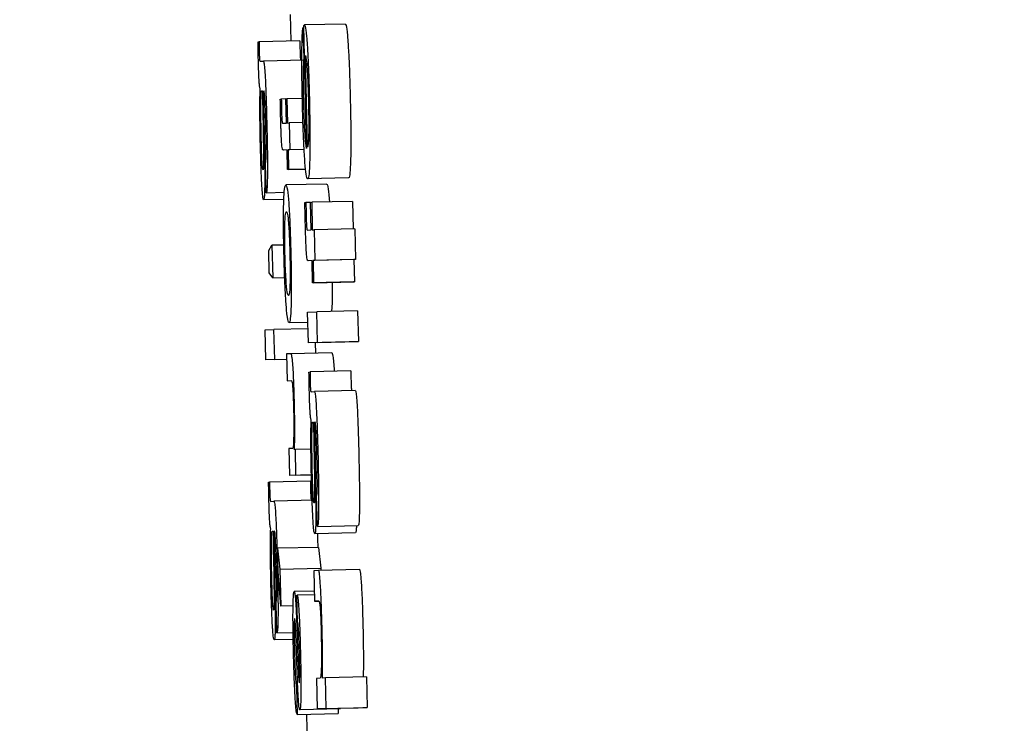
# Model space of a CAD drawing. Header units: inches. Extents: x 170 to 312, y 215 to 248.
# Tile 223 of 256: x 210.1557 to 210.1794, y 223.8373 to 223.8542. Entities that reach past the tile are written whole.
import ezdxf

# ---------------------------------------------------------------- set-up
doc = ezdxf.new("R2010")
doc.units = ezdxf.units.IN
doc.header["$LTSCALE"] = 0.25
doc.header["$MEASUREMENT"] = 0
doc.layers.add('ANNOTATIONS', color=1, linetype='Continuous')
doc.layers.add('MOTOR LH', color=7, linetype='Continuous')
doc.styles.add('ARIAL', font='arial.ttf', dxfattribs={"height": 0.09375})
doc.dimstyles.new('STANDARD$0', dxfattribs={"dimtxt": 0.09375, "dimasz": 0.09375, "dimexe": 0.03125, "dimexo": 0.046875, "dimgap": 0.09, "dimtad": 0, "dimtih": 1, "dimtoh": 1, "dimdec": 4, "dimzin": 0, "dimdsep": 46, "dimtxsty": 'ARIAL', "dimcen": 0.09, "dimadec": 0, "dimazin": 0, "dimtfac": 1, "dimtdec": 4, "dimtofl": 0, "dimtmove": 0, "dimatfit": 1, "dimfxl": 1, "dimtolj": 1, "dimtzin": 0, "dimarcsym": 0})

# ---------------------------------------------------------------- blocks, each defined once
blk = doc.blocks.new('*D154')
at = {"layer": 'ANNOTATIONS', "color": 0, "lineweight": -2, "transparency": 16777216}
for p, q in [((209.952995, 224.436735), (211.798957, 224.436735)), ((211.767707, 224.342985), (211.767707, 222.643354)), ((211.767707, 220.508863), (211.767707, 222.208494)), ((211.037182, 220.415113), (211.798957, 220.415113))]:
    blk.add_line(p, q, dxfattribs=at)
at = {"layer": 'ANNOTATIONS', "color": 0, "transparency": 16777216}
for points in [[(211.752082, 224.342985), (211.783332, 224.342985), (211.767707, 224.436735)], [(211.752082, 220.508863), (211.783332, 220.508863), (211.767707, 220.415113)]]:
    blk.add_solid(points, dxfattribs=at)
at = {"layer": 'defpoints', "color": 0, "transparency": 16777216}
for p in [(209.90612, 224.436735), (210.990307, 220.415113), (211.767707, 220.415113)]:
    blk.add_point(p, dxfattribs=at)
at = {"layer": 'ANNOTATIONS', "color": 0, "transparency": 16777216, "insert": (211.767707, 222.425924), "char_height": 0.09375, "attachment_point": 5, "style": 'ARIAL'}
blk.add_mtext('\\A1;OPENING\\PHEIGHT', dxfattribs=at)
blk = doc.blocks.new('*D155')
at = {"layer": 'ANNOTATIONS', "color": 0, "lineweight": -2, "transparency": 16777216}
for p, q in [((209.952995, 225.272719), (212.453946, 225.272719)), ((212.422696, 225.178969), (212.422696, 223.061346)), ((212.422696, 220.508863), (212.422696, 222.626486)), ((211.957527, 220.415113), (212.453946, 220.415113))]:
    blk.add_line(p, q, dxfattribs=at)
at = {"layer": 'ANNOTATIONS', "color": 0, "transparency": 16777216}
for points in [[(212.407071, 225.178969), (212.438321, 225.178969), (212.422696, 225.272719)], [(212.407071, 220.508863), (212.438321, 220.508863), (212.422696, 220.415113)]]:
    blk.add_solid(points, dxfattribs=at)
at = {"layer": 'defpoints', "color": 0, "transparency": 16777216}
for p in [(209.90612, 225.272719), (211.910652, 220.415113), (212.422696, 220.415113)]:
    blk.add_point(p, dxfattribs=at)
at = {"layer": 'ANNOTATIONS', "color": 0, "transparency": 16777216, "insert": (212.422696, 222.843916), "char_height": 0.09375, "attachment_point": 5, "style": 'ARIAL'}
blk.add_mtext('\\A1;TOTAL\\PHEIGHT', dxfattribs=at)

msp = doc.modelspace()

# ---------------------------------------------------------------- linework, layer by layer
at = {"layer": 'MOTOR LH'}
for p, q in [((210.162242, 223.854357), (210.162257, 223.853718)), ((210.162566, 223.854037), (210.162548, 223.854036)), ((210.162548, 223.854036), (210.162565, 223.8533)), ((210.162636, 223.851138), (210.162565, 223.854091)), ((210.163565, 223.85413), (210.162582, 223.854107)), ((210.161467, 223.853698), (210.161491, 223.8537)), ((210.162474, 223.853723), (210.161491, 223.8537)), ((210.161515, 223.853236), (210.161595, 223.85324)), ((210.162578, 223.853264), (210.161595, 223.85324)), ((210.162584, 223.8533), (210.162565, 223.8533)), ((210.16266, 223.85117), (210.162607, 223.853371)), ((210.161553, 223.852519), (210.161574, 223.85252)), ((210.162002, 223.852323), (210.162027, 223.852325)), ((210.162138, 223.852327), (210.162027, 223.852325)), ((210.162138, 223.85233), (210.162162, 223.852331)), ((210.162152, 223.851747), (210.162138, 223.85233)), ((210.162533, 223.85234), (210.162162, 223.852331)), ((210.162162, 223.852331), (210.162176, 223.851748)), ((210.16158, 223.852089), (210.16159, 223.851524)), ((210.161601, 223.852132), (210.161613, 223.851541)), ((210.162056, 223.851743), (210.162152, 223.851747)), ((210.162176, 223.851748), (210.162216, 223.85175)), ((210.162549, 223.851758), (210.162216, 223.85175)), ((210.162216, 223.85175), (210.162231, 223.851104)), ((210.162167, 223.851101), (210.162076, 223.851096)), ((210.162168, 223.851099), (210.162076, 223.851096)), ((210.162179, 223.850629), (210.162167, 223.851101)), ((210.162577, 223.851111), (210.162192, 223.851102)), ((210.162231, 223.851104), (210.162192, 223.851102)), ((210.162192, 223.851102), (210.162203, 223.850631)), ((210.162577, 223.851112), (210.162231, 223.851104)), ((210.161664, 223.850071), (210.161646, 223.850789)), ((210.162613, 223.85064), (210.162179, 223.850629)), ((210.162203, 223.850631), (210.162179, 223.850629)), ((210.162203, 223.850631), (210.162613, 223.85064)), ((210.163647, 223.850426), (210.162663, 223.850402)), ((210.163118, 223.85028), (210.162135, 223.850257)), ((210.162089, 223.849911), (210.161601, 223.8499)), ((210.161664, 223.850071), (210.1621, 223.850082)), ((210.162594, 223.849831), (210.162619, 223.849832)), ((210.162733, 223.849835), (210.162619, 223.849832)), ((210.162733, 223.849838), (210.162758, 223.849839)), ((210.162749, 223.849174), (210.162733, 223.849838)), ((210.163741, 223.849862), (210.162758, 223.849839)), ((210.162758, 223.849839), (210.162773, 223.849175)), ((210.163741, 223.849862), (210.163757, 223.8492)), ((210.163797, 223.849201), (210.162814, 223.849177)), ((210.163797, 223.849201), (210.163815, 223.848464)), ((210.162651, 223.84917), (210.162749, 223.849174)), ((210.162773, 223.849175), (210.162814, 223.849177)), ((210.162814, 223.849177), (210.162832, 223.848441)), ((210.161725, 223.848681), (210.161801, 223.848804)), ((210.162087, 223.848811), (210.161801, 223.848804)), ((210.161801, 223.848804), (210.161819, 223.848022)), ((210.161738, 223.848139), (210.161725, 223.848681)), ((210.162766, 223.848438), (210.162672, 223.848434)), ((210.162766, 223.848436), (210.162672, 223.848434)), ((210.162779, 223.847901), (210.162766, 223.848438)), ((210.163774, 223.848462), (210.162791, 223.848439)), ((210.162832, 223.848441), (210.162791, 223.848439)), ((210.162791, 223.848439), (210.162804, 223.847902)), ((210.163815, 223.848464), (210.162832, 223.848441)), ((210.163815, 223.848464), (210.163774, 223.848462)), ((210.163774, 223.848462), (210.163787, 223.847926)), ((210.161819, 223.848022), (210.161738, 223.848139)), ((210.161819, 223.848022), (210.162109, 223.848029)), ((210.163762, 223.847925), (210.162779, 223.847901)), ((210.162804, 223.847902), (210.162779, 223.847901)), ((210.162804, 223.847902), (210.163787, 223.847926)), ((210.163787, 223.847926), (210.163762, 223.847925)), ((210.163247, 223.84742), (210.163238, 223.847212)), ((210.16266, 223.847193), (210.16288, 223.847203)), ((210.162678, 223.846457), (210.16266, 223.847193)), ((210.163863, 223.847227), (210.16288, 223.847203)), ((210.162898, 223.846467), (210.16288, 223.847203)), ((210.163863, 223.847227), (210.163881, 223.846491)), ((210.162215, 223.846947), (210.162666, 223.846958)), ((210.161635, 223.846767), (210.161849, 223.846777)), ((210.161652, 223.846049), (210.161635, 223.846767)), ((210.16267, 223.846796), (210.161849, 223.846777)), ((210.161867, 223.846059), (210.161849, 223.846777)), ((210.163661, 223.846481), (210.162678, 223.846457)), ((210.162898, 223.846467), (210.162678, 223.846457)), ((210.162841, 223.846461), (210.162847, 223.846208)), ((210.162898, 223.846467), (210.163881, 223.846491)), ((210.163881, 223.846491), (210.163661, 223.846481)), ((210.162257, 223.846194), (210.162153, 223.84619)), ((210.162153, 223.84619), (210.162168, 223.845543)), ((210.163241, 223.846218), (210.162257, 223.846194)), ((210.162156, 223.84606), (210.161652, 223.846049)), ((210.161867, 223.846059), (210.161652, 223.846049)), ((210.161867, 223.846059), (210.162156, 223.846066)), ((210.162693, 223.845755), (210.162718, 223.845756)), ((210.163701, 223.84578), (210.162718, 223.845756)), ((210.162168, 223.845543), (210.162269, 223.845547)), ((210.162743, 223.845281), (210.162824, 223.845285)), ((210.163807, 223.845309), (210.162824, 223.845285)), ((210.162782, 223.844546), (210.162804, 223.844547)), ((210.162809, 223.844106), (210.162819, 223.843527)), ((210.162831, 223.844149), (210.162843, 223.843543)), ((210.162306, 223.843918), (210.162207, 223.843913)), ((210.162207, 223.843913), (210.162223, 223.843267)), ((210.162365, 223.843887), (210.162345, 223.843886)), ((210.162741, 223.843896), (210.162365, 223.843887)), ((210.162379, 223.843274), (210.162365, 223.843887)), ((210.16275, 223.84328), (210.162223, 223.843267)), ((210.162379, 223.843274), (210.162223, 223.843267)), ((210.162379, 223.843274), (210.16275, 223.843283)), ((210.161721, 223.843105), (210.161745, 223.843106)), ((210.162728, 223.843129), (210.161745, 223.843106)), ((210.161769, 223.842642), (210.161849, 223.842646)), ((210.162832, 223.84267), (210.161849, 223.842646)), ((210.162895, 223.842037), (210.162877, 223.842773)), ((210.161807, 223.841925), (210.161829, 223.841926)), ((210.163814, 223.841885), (210.162831, 223.841862)), ((210.162895, 223.842037), (210.163878, 223.842061)), ((210.161834, 223.841496), (210.161844, 223.840931)), ((210.161856, 223.841538), (210.161867, 223.840947)), ((210.16292, 223.841535), (210.161936, 223.841512)), ((210.161936, 223.841512), (210.161991, 223.841009)), ((210.16195, 223.840954), (210.161936, 223.841512)), ((210.16292, 223.841535), (210.162974, 223.841032)), ((210.162012, 223.840122), (210.16195, 223.840954)), ((210.161991, 223.841009), (210.162974, 223.841032)), ((210.161991, 223.841009), (210.162012, 223.840122)), ((210.162924, 223.840979), (210.16281, 223.840974)), ((210.16281, 223.840974), (210.162827, 223.840238)), ((210.163907, 223.841003), (210.162924, 223.840979)), ((210.162974, 223.841032), (210.162976, 223.84098)), ((210.162821, 223.840483), (210.162337, 223.840471)), ((210.161918, 223.839477), (210.161901, 223.840195)), ((210.162403, 223.840383), (210.162409, 223.840384)), ((210.162419, 223.839737), (210.162403, 223.840383)), ((210.162823, 223.840394), (210.162409, 223.840384)), ((210.162827, 223.840238), (210.162928, 223.840242)), ((210.162929, 223.84024), (210.162827, 223.840238)), ((210.162311, 223.840129), (210.162012, 223.840122)), ((210.161918, 223.839477), (210.162312, 223.839487)), ((210.162315, 223.839317), (210.161856, 223.839306)), ((210.162407, 223.83857), (210.162383, 223.839274)), ((210.162409, 223.839343), (210.162426, 223.838864)), ((210.162455, 223.838286), (210.162459, 223.838273)), ((210.162962, 223.838386), (210.162872, 223.838382)), ((210.162872, 223.838382), (210.162889, 223.837646)), ((210.163092, 223.838392), (210.163016, 223.838388)), ((210.164075, 223.838416), (210.163092, 223.838392)), ((210.163109, 223.837656), (210.163092, 223.838392)), ((210.164075, 223.838416), (210.164093, 223.83768)), ((210.162396, 223.838159), (210.162412, 223.837512)), ((210.163455, 223.83765), (210.162472, 223.837626)), ((210.163873, 223.837669), (210.162889, 223.837646)), ((210.163109, 223.837656), (210.162889, 223.837646)), ((210.163109, 223.837656), (210.164093, 223.83768)), ((210.163392, 223.837648), (210.163395, 223.837536)), ((210.164093, 223.83768), (210.163873, 223.837669)), ((210.162412, 223.837512), (210.163395, 223.837536)), ((210.162629, 223.837517), (210.162646, 223.836786))]:
    msp.add_line(p, q, dxfattribs=at)
for points, knots in [([(210.162522, 223.853414), (210.162523, 223.853512), (210.162526, 223.85375), (210.162536, 223.85395), (210.162545, 223.854015), (210.162548, 223.854036)], [0, 0, 0, 0, 0.323507, 0.778735, 1, 1, 1, 1]), ([(210.162565, 223.854091), (210.162568, 223.854094), (210.162573, 223.854101), (210.162579, 223.854105), (210.162582, 223.854107)], [0, 0, 0, 0, 0.4999805, 1, 1, 1, 1]), ([(210.162582, 223.854107), (210.162588, 223.8541), (210.162604, 223.854083), (210.162628, 223.853915), (210.162644, 223.853695), (210.16265, 223.853621)], [0, 0, 0, 0, 0.30145, 0.767574, 1, 1, 1, 1]), ([(210.163565, 223.85413), (210.163571, 223.854123), (210.163587, 223.854107), (210.163611, 223.853939), (210.163627, 223.853718), (210.163633, 223.853645)], [0, 0, 0, 0, 0.301428, 0.767432, 1, 1, 1, 1]), ([(210.161475, 223.853223), (210.161474, 223.853284), (210.161471, 223.853444), (210.161468, 223.853601), (210.161467, 223.853698)], [0, 0, 0, 0, 0.38157, 1, 1, 1, 1]), ([(210.161491, 223.8537), (210.161491, 223.853665), (210.161491, 223.853613), (210.161492, 223.853536), (210.161493, 223.853496), (210.161493, 223.853475)], [0, 0, 0, 0, 0.487406, 0.739796, 1, 1, 1, 1]), ([(210.162474, 223.853723), (210.162474, 223.853689), (210.162475, 223.853636), (210.162475, 223.85356), (210.162476, 223.853519), (210.162477, 223.853498)], [0, 0, 0, 0, 0.48738, 0.739783, 1, 1, 1, 1]), ([(210.161493, 223.853475), (210.161494, 223.85345), (210.161495, 223.853404), (210.161498, 223.853345), (210.161501, 223.853295), (210.161508, 223.853242), (210.161512, 223.853239), (210.161515, 223.853236)], [0, 0, 0, 0, 0.139582, 0.255975, 0.3717, 0.556552, 1, 1, 1, 1]), ([(210.162477, 223.853498), (210.162477, 223.853473), (210.162479, 223.853428), (210.162481, 223.853369), (210.162485, 223.853318), (210.162491, 223.853266), (210.162495, 223.853262), (210.162498, 223.85326)], [0, 0, 0, 0, 0.139608, 0.255227, 0.37162, 0.556511, 1, 1, 1, 1]), ([(210.16265, 223.853621), (210.162658, 223.853491), (210.162674, 223.853232), (210.162691, 223.852756), (210.162699, 223.852447), (210.162703, 223.852316)], [0, 0, 0, 0, 0.36552, 0.731417, 1, 1, 1, 1]), ([(210.163633, 223.853645), (210.163641, 223.853515), (210.163657, 223.853255), (210.163675, 223.852779), (210.163683, 223.85247), (210.163686, 223.85234)], [0, 0, 0, 0, 0.365645, 0.731654, 1, 1, 1, 1]), ([(210.161516, 223.852577), (210.161512, 223.852596), (210.161504, 223.852626), (210.161493, 223.852753), (210.161485, 223.852903), (210.161479, 223.853068), (210.161477, 223.853174), (210.161475, 223.853223)], [0, 0, 0, 0, 0.319021, 0.503541, 0.689462, 0.856268, 1, 1, 1, 1]), ([(210.161595, 223.85324), (210.161601, 223.853229), (210.161612, 223.853211), (210.161629, 223.85303), (210.161645, 223.852754), (210.161663, 223.852298), (210.161672, 223.851924), (210.161678, 223.851697)], [0, 0, 0, 0, 0.208186, 0.351411, 0.494905, 0.694229, 1, 1, 1, 1]), ([(210.162535, 223.852239), (210.162532, 223.852376), (210.162524, 223.852711), (210.162521, 223.853117), (210.162522, 223.853345), (210.162522, 223.853414)], [0, 0, 0, 0, 0.3251795, 0.7973222, 1, 1, 1, 1]), ([(210.162565, 223.8533), (210.162563, 223.853254), (210.162557, 223.853162), (210.162554, 223.853027), (210.162552, 223.852959)], [0, 0, 0, 0, 0.495609, 1, 1, 1, 1]), ([(210.162607, 223.853371), (210.162616, 223.853336), (210.162629, 223.853282), (210.162649, 223.853062), (210.162663, 223.852803), (210.162673, 223.852531), (210.162677, 223.852365), (210.162679, 223.852295)], [0, 0, 0, 0, 0.336384, 0.5262, 0.717847, 0.882817, 1, 1, 1, 1]), ([(210.162552, 223.852959), (210.162552, 223.852918), (210.162551, 223.852821), (210.162552, 223.852706), (210.162552, 223.85264)], [0, 0, 0, 0, 0.420839, 1, 1, 1, 1]), ([(210.161524, 223.851196), (210.161521, 223.851336), (210.161514, 223.851666), (210.161511, 223.85216), (210.161514, 223.852437), (210.161516, 223.852577)], [0, 0, 0, 0, 0.267146, 0.629588, 1, 1, 1, 1]), ([(210.161539, 223.852388), (210.16154, 223.852417), (210.161543, 223.85249), (210.161549, 223.852517), (210.161553, 223.852519), (210.161553, 223.852519)], [0, 0, 0, 0, 0.368635, 0.910403, 1, 1, 1, 1]), ([(210.161574, 223.85252), (210.161575, 223.852451), (210.161576, 223.852313), (210.161578, 223.852164), (210.16158, 223.852089)], [0, 0, 0, 0, 0.4954173, 1, 1, 1, 1]), ([(210.161608, 223.852525), (210.161606, 223.85252), (210.161602, 223.852513), (210.161599, 223.852453), (210.161599, 223.852413), (210.161599, 223.852398)], [0, 0, 0, 0, 0.560625, 0.835669, 1, 1, 1, 1]), ([(210.161654, 223.851674), (210.161651, 223.851815), (210.161645, 223.852025), (210.161635, 223.852283), (210.161626, 223.852429), (210.161616, 223.852514), (210.161611, 223.852521), (210.161608, 223.852525)], [0, 0, 0, 0, 0.342639, 0.509569, 0.678226, 0.824016, 1, 1, 1, 1]), ([(210.162552, 223.85264), (210.162553, 223.852605), (210.162553, 223.852537), (210.162556, 223.852407), (210.162558, 223.852311), (210.162559, 223.852252)], [0, 0, 0, 0, 0.273516, 0.547067, 1, 1, 1, 1]), ([(210.161536, 223.851968), (210.161536, 223.852046), (210.161535, 223.852205), (210.161538, 223.852326), (210.161539, 223.852388)], [0, 0, 0, 0, 0.489641, 1, 1, 1, 1]), ([(210.161599, 223.852398), (210.161599, 223.852374), (210.161599, 223.852326), (210.1616, 223.852235), (210.161601, 223.852169), (210.161601, 223.852132)], [0, 0, 0, 0, 0.301359, 0.603394, 1, 1, 1, 1]), ([(210.162012, 223.851855), (210.16201, 223.851933), (210.162007, 223.85209), (210.162004, 223.852245), (210.162002, 223.852323)], [0, 0, 0, 0, 0.499582, 1, 1, 1, 1]), ([(210.162027, 223.852325), (210.162027, 223.852298), (210.162028, 223.852245), (210.162029, 223.852166), (210.16203, 223.852112), (210.162031, 223.852085)], [0, 0, 0, 0, 0.336257, 0.667674, 1, 1, 1, 1]), ([(210.162679, 223.852295), (210.162681, 223.852161), (210.162687, 223.851894), (210.162687, 223.851675), (210.162686, 223.851567)], [0, 0, 0, 0, 0.505048, 1, 1, 1, 1]), ([(210.162703, 223.852316), (210.162707, 223.8521), (210.162716, 223.851668), (210.162717, 223.851205), (210.162714, 223.850995), (210.162713, 223.850937)], [0, 0, 0, 0, 0.417785, 0.838454, 1, 1, 1, 1]), ([(210.163686, 223.85234), (210.163691, 223.852124), (210.1637, 223.851691), (210.1637, 223.851228), (210.163697, 223.851019), (210.163696, 223.850961)], [0, 0, 0, 0, 0.417956, 0.838505, 1, 1, 1, 1]), ([(210.162031, 223.852085), (210.162032, 223.852056), (210.162033, 223.851986), (210.162037, 223.851894), (210.162039, 223.851845), (210.16204, 223.851828)], [0, 0, 0, 0, 0.314307, 0.76207, 1, 1, 1, 1]), ([(210.162589, 223.850897), (210.162581, 223.851027), (210.162565, 223.851287), (210.162547, 223.851775), (210.162538, 223.852097), (210.162535, 223.852239)], [0, 0, 0, 0, 0.358408, 0.717042, 1, 1, 1, 1]), ([(210.162559, 223.852252), (210.162561, 223.852178), (210.162566, 223.851996), (210.162572, 223.851826), (210.162576, 223.851725)], [0, 0, 0, 0, 0.402365, 1, 1, 1, 1]), ([(210.161545, 223.851347), (210.161543, 223.851425), (210.161538, 223.851642), (210.161537, 223.851841), (210.161536, 223.851968)], [0, 0, 0, 0, 0.3641032, 1, 1, 1, 1]), ([(210.162025, 223.851464), (210.162023, 223.8515), (210.16202, 223.85157), (210.162016, 223.851701), (210.162014, 223.851797), (210.162012, 223.851855)], [0, 0, 0, 0, 0.28384, 0.566891, 1, 1, 1, 1]), ([(210.16204, 223.851828), (210.162042, 223.851812), (210.162045, 223.851764), (210.162051, 223.851746), (210.162054, 223.851744), (210.162056, 223.851743)], [0, 0, 0, 0, 0.217145, 0.6494452, 1, 1, 1, 1]), ([(210.161646, 223.850789), (210.16165, 223.850799), (210.161656, 223.850815), (210.161662, 223.85093), (210.161664, 223.851103), (210.161661, 223.85136), (210.161657, 223.851561), (210.161654, 223.851674)], [0, 0, 0, 0, 0.2248947, 0.3836414, 0.5430018, 0.7419436, 1, 1, 1, 1]), ([(210.161678, 223.851697), (210.161681, 223.851562), (210.161689, 223.851217), (210.161694, 223.850794), (210.161693, 223.850562), (210.161693, 223.850499)], [0, 0, 0, 0, 0.319231, 0.817083, 1, 1, 1, 1]), ([(210.162576, 223.851725), (210.162579, 223.851665), (210.162587, 223.851512), (210.162595, 223.851405), (210.1626, 223.85134)], [0, 0, 0, 0, 0.392566, 1, 1, 1, 1]), ([(210.162686, 223.851567), (210.162685, 223.851499), (210.162681, 223.851319), (210.16267, 223.851224), (210.162662, 223.851182), (210.16266, 223.85117)], [0, 0, 0, 0, 0.298979, 0.803762, 1, 1, 1, 1]), ([(210.161563, 223.850819), (210.16156, 223.850889), (210.161552, 223.851049), (210.161547, 223.851239), (210.161545, 223.851347)], [0, 0, 0, 0, 0.437627, 1, 1, 1, 1]), ([(210.16159, 223.851524), (210.161592, 223.851398), (210.161596, 223.851186), (210.161599, 223.850929), (210.161598, 223.850821), (210.161598, 223.850782)], [0, 0, 0, 0, 0.486326, 0.816716, 1, 1, 1, 1]), ([(210.161613, 223.851541), (210.161616, 223.85136), (210.161623, 223.850994), (210.161626, 223.850648), (210.161628, 223.850474)], [0, 0, 0, 0, 0.495892, 1, 1, 1, 1]), ([(210.162042, 223.851192), (210.162039, 223.851228), (210.162032, 223.851295), (210.162027, 223.851411), (210.162025, 223.851464)], [0, 0, 0, 0, 0.5368635, 1, 1, 1, 1]), ([(210.1626, 223.85134), (210.162605, 223.851294), (210.162617, 223.85118), (210.162629, 223.851154), (210.162636, 223.851138)], [0, 0, 0, 0, 0.3972856, 1, 1, 1, 1]), ([(210.161559, 223.85025), (210.161555, 223.850327), (210.161545, 223.850517), (210.161533, 223.850853), (210.161527, 223.851096), (210.161524, 223.851196)], [0, 0, 0, 0, 0.285304, 0.706035, 1, 1, 1, 1]), ([(210.162076, 223.851096), (210.162071, 223.851098), (210.162064, 223.851101), (210.162053, 223.851117), (210.162046, 223.851167), (210.162042, 223.851192)], [0, 0, 0, 0, 0.392094, 0.692819, 1, 1, 1, 1]), ([(210.162663, 223.850402), (210.162651, 223.85042), (210.16263, 223.85045), (210.162604, 223.850695), (210.162592, 223.850865), (210.162589, 223.850897)], [0, 0, 0, 0, 0.524417, 0.909629, 1, 1, 1, 1]), ([(210.162713, 223.850937), (210.16271, 223.85084), (210.162704, 223.850595), (210.162686, 223.850428), (210.16267, 223.85041), (210.162663, 223.850402)], [0, 0, 0, 0, 0.2763212, 0.6919053, 1, 1, 1, 1]), ([(210.163696, 223.850961), (210.163694, 223.850863), (210.163687, 223.850619), (210.163669, 223.850451), (210.163653, 223.850434), (210.163647, 223.850426)], [0, 0, 0, 0, 0.276317, 0.691916, 1, 1, 1, 1]), ([(210.161586, 223.850618), (210.161582, 223.850625), (210.161577, 223.850637), (210.161569, 223.850731), (210.161565, 223.850796), (210.161563, 223.850819)], [0, 0, 0, 0, 0.491727, 0.824871, 1, 1, 1, 1]), ([(210.161598, 223.850782), (210.161597, 223.850742), (210.161595, 223.850661), (210.16159, 223.850622), (210.161587, 223.850619), (210.161586, 223.850618)], [0, 0, 0, 0, 0.412642, 0.826347, 1, 1, 1, 1]), ([(210.161628, 223.850474), (210.161628, 223.850411), (210.161628, 223.850242), (210.161624, 223.850124), (210.161622, 223.850051)], [0, 0, 0, 0, 0.371756, 1, 1, 1, 1]), ([(210.161693, 223.850499), (210.161691, 223.850408), (210.161688, 223.850224), (210.161677, 223.850091), (210.161668, 223.850078), (210.161664, 223.850071)], [0, 0, 0, 0, 0.34407, 0.688329, 1, 1, 1, 1]), ([(210.161601, 223.8499), (210.161596, 223.84991), (210.161585, 223.849929), (210.16157, 223.850084), (210.161562, 223.850208), (210.161559, 223.85025)], [0, 0, 0, 0, 0.445918, 0.812686, 1, 1, 1, 1]), ([(210.162084, 223.849797), (210.162087, 223.849879), (210.162095, 223.850105), (210.162113, 223.850237), (210.162129, 223.850251), (210.162135, 223.850257)], [0, 0, 0, 0, 0.264152, 0.726653, 1, 1, 1, 1]), ([(210.162135, 223.850257), (210.162147, 223.850243), (210.162169, 223.85022), (210.162194, 223.849942), (210.162205, 223.849822)], [0, 0, 0, 0, 0.564774, 1, 1, 1, 1]), ([(210.163118, 223.85028), (210.16313, 223.850267), (210.163152, 223.850243), (210.163177, 223.849966), (210.163188, 223.849845)], [0, 0, 0, 0, 0.564782, 1, 1, 1, 1]), ([(210.161622, 223.850051), (210.16162, 223.850014), (210.161615, 223.849918), (210.161607, 223.849907), (210.161601, 223.8499)], [0, 0, 0, 0, 0.377593, 1, 1, 1, 1]), ([(210.16209, 223.8486), (210.162087, 223.848772), (210.16208, 223.849117), (210.162079, 223.849532), (210.162083, 223.849721), (210.162084, 223.849797)], [0, 0, 0, 0, 0.374292, 0.7508664, 1, 1, 1, 1]), ([(210.162205, 223.849822), (210.162212, 223.849715), (210.162226, 223.8495), (210.162244, 223.849059), (210.162252, 223.848754), (210.162256, 223.848608)], [0, 0, 0, 0, 0.3414639, 0.6842022, 1, 1, 1, 1]), ([(210.162605, 223.849298), (210.162603, 223.849387), (210.162599, 223.849565), (210.162596, 223.849742), (210.162594, 223.849831)], [0, 0, 0, 0, 0.499257, 1, 1, 1, 1]), ([(210.162619, 223.849832), (210.162619, 223.849788), (210.162621, 223.849697), (210.162623, 223.849606), (210.162624, 223.84956)], [0, 0, 0, 0, 0.498466, 1, 1, 1, 1]), ([(210.162112, 223.849325), (210.162115, 223.849393), (210.162123, 223.849579), (210.162139, 223.849607), (210.16215, 223.84961), (210.162151, 223.84961)], [0, 0, 0, 0, 0.333379, 0.921909, 1, 1, 1, 1]), ([(210.162151, 223.84961), (210.162157, 223.849605), (210.162171, 223.849592), (210.162188, 223.849482), (210.162198, 223.849362), (210.162199, 223.849346)], [0, 0, 0, 0, 0.408998, 0.922367, 1, 1, 1, 1]), ([(210.162624, 223.84956), (210.162625, 223.849523), (210.162627, 223.849439), (210.16263, 223.849336), (210.162633, 223.849283), (210.162634, 223.849267)], [0, 0, 0, 0, 0.35522, 0.809122, 1, 1, 1, 1]), ([(210.162115, 223.848601), (210.162113, 223.848699), (210.162108, 223.848896), (210.162108, 223.84915), (210.162111, 223.84927), (210.162112, 223.849325)], [0, 0, 0, 0, 0.347819, 0.697469, 1, 1, 1, 1]), ([(210.162199, 223.849346), (210.162204, 223.849284), (210.162213, 223.849158), (210.162224, 223.848888), (210.16223, 223.848696), (210.162232, 223.848603)], [0, 0, 0, 0, 0.339221, 0.680241, 1, 1, 1, 1]), ([(210.162619, 223.848853), (210.162616, 223.848924), (210.162611, 223.849068), (210.162607, 223.84922), (210.162605, 223.849298)], [0, 0, 0, 0, 0.49062, 1, 1, 1, 1]), ([(210.162634, 223.849267), (210.162635, 223.849251), (210.162638, 223.849209), (210.162644, 223.849175), (210.162648, 223.849172), (210.162651, 223.84917)], [0, 0, 0, 0, 0.191883, 0.491074, 1, 1, 1, 1]), ([(210.162637, 223.848543), (210.162634, 223.848583), (210.162627, 223.848662), (210.162622, 223.848791), (210.162619, 223.848853)], [0, 0, 0, 0, 0.514069, 1, 1, 1, 1]), ([(210.162142, 223.847401), (210.162134, 223.847517), (210.162119, 223.84775), (210.162101, 223.84819), (210.162094, 223.84848), (210.16209, 223.8486)], [0, 0, 0, 0, 0.3681578, 0.738046, 1, 1, 1, 1]), ([(210.162147, 223.847873), (210.162142, 223.847945), (210.162132, 223.848089), (210.162121, 223.84836), (210.162116, 223.848535), (210.162115, 223.848601)], [0, 0, 0, 0, 0.381739, 0.766674, 1, 1, 1, 1]), ([(210.162232, 223.848603), (210.162235, 223.84847), (210.162239, 223.848248), (210.162239, 223.84798), (210.162234, 223.847778), (210.162221, 223.847617), (210.162207, 223.847603), (210.162198, 223.847593)], [0, 0, 0, 0, 0.191723, 0.321493, 0.451219, 0.660084, 1, 1, 1, 1]), ([(210.162256, 223.848608), (210.16226, 223.848425), (210.162268, 223.848058), (210.162268, 223.847643), (210.162265, 223.847459), (210.162263, 223.847397)], [0, 0, 0, 0, 0.3958218, 0.7946589, 1, 1, 1, 1]), ([(210.162672, 223.848434), (210.162668, 223.848435), (210.16266, 223.848438), (210.162649, 223.848457), (210.162641, 223.848514), (210.162637, 223.848543)], [0, 0, 0, 0, 0.390928, 0.691457, 1, 1, 1, 1]), ([(210.162198, 223.847593), (210.162192, 223.847598), (210.162178, 223.847609), (210.16216, 223.847711), (210.162149, 223.847851), (210.162147, 223.847873)], [0, 0, 0, 0, 0.374964, 0.8971624, 1, 1, 1, 1]), ([(210.163249, 223.847912), (210.16325, 223.847808), (210.163251, 223.847617), (210.163248, 223.847481), (210.163247, 223.84742)], [0, 0, 0, 0, 0.547505, 1, 1, 1, 1]), ([(210.162215, 223.846947), (210.162207, 223.846953), (210.162188, 223.84697), (210.162163, 223.847132), (210.162146, 223.847351), (210.162142, 223.847401)], [0, 0, 0, 0, 0.3323176, 0.8446844, 1, 1, 1, 1]), ([(210.162263, 223.847397), (210.162261, 223.847314), (210.162253, 223.847094), (210.162235, 223.846966), (210.16222, 223.846952), (210.162215, 223.846947)], [0, 0, 0, 0, 0.271119, 0.727264, 1, 1, 1, 1]), ([(210.162342, 223.845022), (210.162338, 223.845174), (210.162331, 223.845433), (210.162317, 223.845762), (210.162301, 223.845998), (210.16228, 223.84617), (210.162266, 223.846185), (210.162257, 223.846194)], [0, 0, 0, 0, 0.212797, 0.361218, 0.509822, 0.70444, 1, 1, 1, 1]), ([(210.163241, 223.846218), (210.16325, 223.846209), (210.163264, 223.846195), (210.163284, 223.846009), (210.163295, 223.845867), (210.1633, 223.845773), (210.1633, 223.84577)], [0, 0, 0, 0, 0.492459, 0.762941, 0.993705, 1, 1, 1, 1]), ([(210.162702, 223.845268), (210.1627, 223.845335), (210.162697, 223.845499), (210.162695, 223.84566), (210.162693, 223.845755)], [0, 0, 0, 0, 0.406601, 1, 1, 1, 1]), ([(210.162718, 223.845756), (210.162718, 223.845721), (210.162718, 223.845667), (210.162719, 223.845589), (210.16272, 223.845547), (210.16272, 223.845526)], [0, 0, 0, 0, 0.488984, 0.741728, 1, 1, 1, 1]), ([(210.163701, 223.84578), (210.163701, 223.845744), (210.163701, 223.845691), (210.163702, 223.845612), (210.163703, 223.845571), (210.163704, 223.84555)], [0, 0, 0, 0, 0.487184, 0.741763, 1, 1, 1, 1]), ([(210.162269, 223.845547), (210.162277, 223.845539), (210.162287, 223.845526), (210.162302, 223.845371), (210.16231, 223.845218), (210.162317, 223.845037), (210.16232, 223.844918), (210.162322, 223.844859)], [0, 0, 0, 0, 0.413233, 0.568781, 0.725721, 0.86587, 1, 1, 1, 1]), ([(210.16272, 223.845526), (210.162721, 223.845501), (210.162722, 223.845454), (210.162725, 223.845393), (210.162729, 223.845341), (210.162735, 223.845288), (210.162739, 223.845284), (210.162743, 223.845281)], [0, 0, 0, 0, 0.139578, 0.255988, 0.372127, 0.556761, 1, 1, 1, 1]), ([(210.163704, 223.84555), (210.163704, 223.845524), (210.163706, 223.845478), (210.163708, 223.845417), (210.163712, 223.845365), (210.163718, 223.845311), (210.163723, 223.845308), (210.163726, 223.845305)], [0, 0, 0, 0, 0.139627, 0.256054, 0.371647, 0.556759, 1, 1, 1, 1]), ([(210.162744, 223.844606), (210.162739, 223.844625), (210.162732, 223.844656), (210.16272, 223.844786), (210.162712, 223.84494), (210.162706, 223.845109), (210.162703, 223.845218), (210.162702, 223.845268)], [0, 0, 0, 0, 0.319003, 0.503415, 0.689669, 0.856628, 1, 1, 1, 1]), ([(210.162824, 223.845285), (210.162831, 223.845274), (210.162842, 223.845256), (210.162859, 223.84507), (210.162875, 223.844787), (210.162894, 223.84432), (210.162904, 223.843936), (210.16291, 223.843704)], [0, 0, 0, 0, 0.208177, 0.35139, 0.49479, 0.694379, 1, 1, 1, 1]), ([(210.163807, 223.845309), (210.163814, 223.845298), (210.163825, 223.84528), (210.163842, 223.845093), (210.163859, 223.844811), (210.163877, 223.844344), (210.163887, 223.84396), (210.163893, 223.843727)], [0, 0, 0, 0, 0.208141, 0.351452, 0.494834, 0.694207, 1, 1, 1, 1]), ([(210.162351, 223.844457), (210.16235, 223.844532), (210.162349, 223.844712), (210.162345, 223.844907), (210.162342, 223.845022)], [0, 0, 0, 0, 0.41535, 1, 1, 1, 1]), ([(210.162322, 223.844859), (210.162324, 223.844772), (210.162327, 223.8446), (210.162327, 223.844363), (210.162325, 223.844239), (210.162324, 223.844175)], [0, 0, 0, 0, 0.324447, 0.647791, 1, 1, 1, 1]), ([(210.162345, 223.843886), (210.162347, 223.843969), (210.16235, 223.844138), (210.162351, 223.844349), (210.162351, 223.844457)], [0, 0, 0, 0, 0.4937298, 1, 1, 1, 1]), ([(210.162752, 223.84319), (210.162749, 223.843334), (210.162741, 223.843672), (210.162738, 223.844179), (210.162742, 223.844462), (210.162744, 223.844606)], [0, 0, 0, 0, 0.267349, 0.629523, 1, 1, 1, 1]), ([(210.162767, 223.844412), (210.162769, 223.844442), (210.162772, 223.844516), (210.162777, 223.844545), (210.162781, 223.844546), (210.162782, 223.844546)], [0, 0, 0, 0, 0.368738, 0.91033, 1, 1, 1, 1]), ([(210.162804, 223.844547), (210.162804, 223.844477), (210.162805, 223.844335), (210.162807, 223.844183), (210.162809, 223.844106)], [0, 0, 0, 0, 0.495289, 1, 1, 1, 1]), ([(210.162838, 223.844553), (210.162835, 223.844548), (210.162832, 223.84454), (210.162829, 223.844478), (210.162829, 223.844438), (210.162828, 223.844423)], [0, 0, 0, 0, 0.561278, 0.836708, 1, 1, 1, 1]), ([(210.162885, 223.84368), (210.162882, 223.843824), (210.162876, 223.84404), (210.162865, 223.844304), (210.162856, 223.844454), (210.162847, 223.844541), (210.162841, 223.844549), (210.162838, 223.844553)], [0, 0, 0, 0, 0.342898, 0.509844, 0.678247, 0.824017, 1, 1, 1, 1]), ([(210.162764, 223.843981), (210.162764, 223.844061), (210.162764, 223.844225), (210.162766, 223.844348), (210.162767, 223.844412)], [0, 0, 0, 0, 0.489759, 1, 1, 1, 1]), ([(210.162828, 223.844423), (210.162828, 223.844398), (210.162828, 223.844348), (210.162829, 223.844255), (210.16283, 223.844188), (210.162831, 223.844149)], [0, 0, 0, 0, 0.30246, 0.603678, 1, 1, 1, 1]), ([(210.162324, 223.844175), (210.162322, 223.844089), (210.162318, 223.843949), (210.162309, 223.843927), (210.162306, 223.843918)], [0, 0, 0, 0, 0.611061, 1, 1, 1, 1]), ([(210.162773, 223.843344), (210.162771, 223.843425), (210.162766, 223.843647), (210.162765, 223.843851), (210.162764, 223.843981)], [0, 0, 0, 0, 0.361642, 1, 1, 1, 1]), ([(210.162819, 223.843527), (210.162822, 223.843398), (210.162825, 223.84318), (210.162829, 223.842916), (210.162828, 223.842806), (210.162828, 223.842766)], [0, 0, 0, 0, 0.486666, 0.816909, 1, 1, 1, 1]), ([(210.162843, 223.843543), (210.162846, 223.843358), (210.162853, 223.842983), (210.162857, 223.842629), (210.162858, 223.84245)], [0, 0, 0, 0, 0.496177, 1, 1, 1, 1]), ([(210.162877, 223.842773), (210.162881, 223.842783), (210.162887, 223.8428), (210.162893, 223.842917), (210.162895, 223.843095), (210.162892, 223.843358), (210.162888, 223.843564), (210.162885, 223.84368)], [0, 0, 0, 0, 0.224921, 0.383616, 0.542902, 0.741896, 1, 1, 1, 1]), ([(210.16291, 223.843704), (210.162913, 223.843566), (210.162921, 223.843211), (210.162926, 223.842778), (210.162925, 223.84254), (210.162925, 223.842476)], [0, 0, 0, 0, 0.319009, 0.817148, 1, 1, 1, 1]), ([(210.163893, 223.843727), (210.163896, 223.843589), (210.163904, 223.843235), (210.163909, 223.842801), (210.163908, 223.842564), (210.163908, 223.8425)], [0, 0, 0, 0, 0.319004, 0.817137, 1, 1, 1, 1]), ([(210.162792, 223.842803), (210.162789, 223.842875), (210.162781, 223.84304), (210.162776, 223.843235), (210.162773, 223.843344)], [0, 0, 0, 0, 0.437279, 1, 1, 1, 1]), ([(210.16173, 223.842629), (210.161728, 223.84269), (210.161725, 223.84285), (210.161722, 223.843007), (210.161721, 223.843105)], [0, 0, 0, 0, 0.381204, 1, 1, 1, 1]), ([(210.161745, 223.843106), (210.161745, 223.843071), (210.161745, 223.843018), (210.161746, 223.842942), (210.161747, 223.842902), (210.161748, 223.842881)], [0, 0, 0, 0, 0.488361, 0.741247, 1, 1, 1, 1]), ([(210.162728, 223.843129), (210.162728, 223.843094), (210.162729, 223.843042), (210.16273, 223.842966), (210.162731, 223.842925), (210.162731, 223.842905)], [0, 0, 0, 0, 0.488338, 0.741237, 1, 1, 1, 1]), ([(210.162788, 223.84222), (210.162784, 223.842299), (210.162773, 223.842494), (210.162761, 223.842838), (210.162754, 223.843087), (210.162752, 223.84319)], [0, 0, 0, 0, 0.285275, 0.70562, 1, 1, 1, 1]), ([(210.161748, 223.842881), (210.161748, 223.842856), (210.16175, 223.84281), (210.161752, 223.842751), (210.161756, 223.842701), (210.161762, 223.842648), (210.161766, 223.842645), (210.161769, 223.842642)], [0, 0, 0, 0, 0.14036, 0.255874, 0.372166, 0.556897, 1, 1, 1, 1]), ([(210.162731, 223.842905), (210.162732, 223.84288), (210.162733, 223.842834), (210.162735, 223.842775), (210.162739, 223.842725), (210.162745, 223.842672), (210.162749, 223.842668), (210.162753, 223.842666)], [0, 0, 0, 0, 0.139573, 0.255933, 0.371691, 0.55653, 1, 1, 1, 1]), ([(210.162815, 223.842598), (210.162812, 223.842605), (210.162806, 223.842618), (210.162797, 223.842714), (210.162794, 223.84278), (210.162792, 223.842803)], [0, 0, 0, 0, 0.491871, 0.825125, 1, 1, 1, 1]), ([(210.161771, 223.841983), (210.161766, 223.842002), (210.161758, 223.842032), (210.161748, 223.842159), (210.161739, 223.842309), (210.161734, 223.842474), (210.161731, 223.84258), (210.16173, 223.842629)], [0, 0, 0, 0, 0.318948, 0.503491, 0.689436, 0.856707, 1, 1, 1, 1]), ([(210.161849, 223.842646), (210.161855, 223.842636), (210.161866, 223.842618), (210.161883, 223.842435), (210.161899, 223.84216), (210.161917, 223.841704), (210.161926, 223.84133), (210.161932, 223.841103)], [0, 0, 0, 0, 0.208164, 0.351507, 0.494868, 0.694404, 1, 1, 1, 1]), ([(210.162828, 223.842766), (210.162827, 223.842725), (210.162825, 223.842642), (210.16282, 223.842602), (210.162816, 223.842599), (210.162815, 223.842598)], [0, 0, 0, 0, 0.412747, 0.826293, 1, 1, 1, 1]), ([(210.162858, 223.84245), (210.162858, 223.842386), (210.162858, 223.842213), (210.162854, 223.842092), (210.162852, 223.842016)], [0, 0, 0, 0, 0.368964, 1, 1, 1, 1]), ([(210.162925, 223.842476), (210.162923, 223.842382), (210.16292, 223.842194), (210.162909, 223.842058), (210.162899, 223.842044), (210.162895, 223.842037)], [0, 0, 0, 0, 0.344202, 0.688349, 1, 1, 1, 1]), ([(210.163908, 223.8425), (210.163906, 223.842406), (210.163903, 223.842218), (210.163892, 223.842081), (210.163883, 223.842067), (210.163878, 223.842061)], [0, 0, 0, 0, 0.343965, 0.6883079, 1, 1, 1, 1]), ([(210.162831, 223.841862), (210.162825, 223.841872), (210.162814, 223.841892), (210.162799, 223.84205), (210.162791, 223.842177), (210.162788, 223.84222)], [0, 0, 0, 0, 0.445986, 0.812822, 1, 1, 1, 1]), ([(210.161778, 223.840602), (210.161775, 223.840742), (210.161768, 223.841072), (210.161765, 223.841567), (210.161769, 223.841843), (210.161771, 223.841983)], [0, 0, 0, 0, 0.267363, 0.629698, 1, 1, 1, 1]), ([(210.161794, 223.841794), (210.161795, 223.841823), (210.161798, 223.841896), (210.161803, 223.841924), (210.161807, 223.841925), (210.161807, 223.841925)], [0, 0, 0, 0, 0.36882, 0.91032, 1, 1, 1, 1]), ([(210.161829, 223.841926), (210.161829, 223.841857), (210.16183, 223.841719), (210.161833, 223.841571), (210.161834, 223.841496)], [0, 0, 0, 0, 0.495417, 1, 1, 1, 1]), ([(210.161862, 223.841931), (210.16186, 223.841926), (210.161856, 223.841919), (210.161854, 223.841859), (210.161853, 223.841819), (210.161853, 223.841805)], [0, 0, 0, 0, 0.561204, 0.836492, 1, 1, 1, 1]), ([(210.161908, 223.841079), (210.161905, 223.841221), (210.161899, 223.841431), (210.161889, 223.841689), (210.16188, 223.841835), (210.161871, 223.84192), (210.161865, 223.841927), (210.161862, 223.841931)], [0, 0, 0, 0, 0.342984, 0.509895, 0.678262, 0.824058, 1, 1, 1, 1]), ([(210.162852, 223.842016), (210.16285, 223.841979), (210.162845, 223.841881), (210.162836, 223.841869), (210.162831, 223.841862)], [0, 0, 0, 0, 0.3774281, 1, 1, 1, 1]), ([(210.162894, 223.841863), (210.162895, 223.841842), (210.162899, 223.84174), (210.162902, 223.841625), (210.162904, 223.841535)], [0, 0, 0, 0, 0.206029, 1, 1, 1, 1]), ([(210.163835, 223.84204), (210.163833, 223.842003), (210.163828, 223.841904), (210.16382, 223.841893), (210.163814, 223.841885)], [0, 0, 0, 0, 0.377443, 1, 1, 1, 1]), ([(210.16179, 223.841374), (210.16179, 223.841452), (210.16179, 223.841611), (210.161792, 223.841732), (210.161794, 223.841794)], [0, 0, 0, 0, 0.489607, 1, 1, 1, 1]), ([(210.161853, 223.841805), (210.161853, 223.84178), (210.161853, 223.841732), (210.161854, 223.841641), (210.161855, 223.841575), (210.161856, 223.841538)], [0, 0, 0, 0, 0.302789, 0.604895, 1, 1, 1, 1]), ([(210.161799, 223.840752), (210.161797, 223.840831), (210.161792, 223.841048), (210.161791, 223.841247), (210.16179, 223.841374)], [0, 0, 0, 0, 0.364813, 1, 1, 1, 1]), ([(210.161844, 223.840931), (210.161846, 223.840804), (210.16185, 223.840593), (210.161853, 223.840335), (210.161852, 223.840227), (210.161852, 223.840189)], [0, 0, 0, 0, 0.486856, 0.817217, 1, 1, 1, 1]), ([(210.161867, 223.840947), (210.16187, 223.840765), (210.161877, 223.8404), (210.16188, 223.840054), (210.161882, 223.83988)], [0, 0, 0, 0, 0.495899, 1, 1, 1, 1]), ([(210.161901, 223.840195), (210.161904, 223.840205), (210.16191, 223.840221), (210.161916, 223.840336), (210.161918, 223.840509), (210.161915, 223.840766), (210.161911, 223.840966), (210.161908, 223.841079)], [0, 0, 0, 0, 0.224913, 0.383637, 0.54301, 0.741948, 1, 1, 1, 1]), ([(210.161932, 223.841103), (210.161935, 223.840968), (210.161943, 223.840623), (210.161948, 223.8402), (210.161947, 223.839968), (210.161947, 223.839906)], [0, 0, 0, 0, 0.319216, 0.817394, 1, 1, 1, 1]), ([(210.16297, 223.840608), (210.162964, 223.840692), (210.162953, 223.84086), (210.162937, 223.840965), (210.162928, 223.840975), (210.162924, 223.840979)], [0, 0, 0, 0, 0.360322, 0.720114, 1, 1, 1, 1]), ([(210.163907, 223.841003), (210.163915, 223.840988), (210.163928, 223.840964), (210.163944, 223.840777), (210.163952, 223.84066), (210.163953, 223.840632)], [0, 0, 0, 0, 0.527148, 0.884629, 1, 1, 1, 1]), ([(210.161818, 223.840224), (210.161814, 223.840295), (210.161806, 223.840455), (210.161802, 223.840645), (210.161799, 223.840752)], [0, 0, 0, 0, 0.4376307, 1, 1, 1, 1]), ([(210.161814, 223.839656), (210.161809, 223.839733), (210.161799, 223.839923), (210.161787, 223.840259), (210.161781, 223.840502), (210.161778, 223.840602)], [0, 0, 0, 0, 0.2856962, 0.7060174, 1, 1, 1, 1]), ([(210.16231, 223.840079), (210.162312, 223.840174), (210.162316, 223.840364), (210.162327, 223.840462), (210.162334, 223.840469), (210.162337, 223.840471)], [0, 0, 0, 0, 0.413961, 0.829395, 1, 1, 1, 1]), ([(210.162337, 223.840471), (210.162339, 223.84047), (210.162344, 223.840467), (210.162349, 223.84044), (210.162352, 223.840425)], [0, 0, 0, 0, 0.4382, 1, 1, 1, 1]), ([(210.162352, 223.840425), (210.162357, 223.840392), (210.162364, 223.840334), (210.162373, 223.840207), (210.162377, 223.840132), (210.162378, 223.840119)], [0, 0, 0, 0, 0.525996, 0.9143, 1, 1, 1, 1]), ([(210.163007, 223.839636), (210.163002, 223.839811), (210.162994, 223.840128), (210.162979, 223.840447), (210.162972, 223.840581), (210.16297, 223.840608)], [0, 0, 0, 0, 0.494127, 0.89589, 1, 1, 1, 1]), ([(210.163953, 223.840632), (210.163958, 223.840551), (210.163969, 223.840355), (210.163981, 223.840009), (210.163988, 223.839761), (210.16399, 223.839659)], [0, 0, 0, 0, 0.29389, 0.711564, 1, 1, 1, 1]), ([(210.16184, 223.840024), (210.161837, 223.840031), (210.161831, 223.840043), (210.161823, 223.840137), (210.161819, 223.840202), (210.161818, 223.840224)], [0, 0, 0, 0, 0.492122, 0.825423, 1, 1, 1, 1]), ([(210.161852, 223.840189), (210.161851, 223.840148), (210.161849, 223.840068), (210.161844, 223.840028), (210.161841, 223.840025), (210.16184, 223.840024)], [0, 0, 0, 0, 0.4126184, 0.8262987, 1, 1, 1, 1]), ([(210.162409, 223.840384), (210.162414, 223.840367), (210.162425, 223.840332), (210.16244, 223.840159), (210.162448, 223.840023), (210.16245, 223.839981)], [0, 0, 0, 0, 0.406069, 0.813415, 1, 1, 1, 1]), ([(210.162928, 223.840242), (210.162932, 223.840239), (210.162941, 223.840232), (210.162954, 223.840177), (210.162962, 223.840071), (210.162964, 223.840036)], [0, 0, 0, 0, 0.39582, 0.794275, 1, 1, 1, 1]), ([(210.162321, 223.838998), (210.162316, 223.839199), (210.162309, 223.839541), (210.162307, 223.8399), (210.162309, 223.840042), (210.16231, 223.840079)], [0, 0, 0, 0, 0.511674, 0.870568, 1, 1, 1, 1]), ([(210.162378, 223.840119), (210.162382, 223.84004), (210.162393, 223.839798), (210.162403, 223.839526), (210.162409, 223.839343)], [0, 0, 0, 0, 0.32683, 1, 1, 1, 1]), ([(210.16245, 223.839981), (210.162455, 223.839891), (210.162467, 223.83967), (210.162479, 223.839312), (210.162485, 223.839065), (210.162487, 223.838978)], [0, 0, 0, 0, 0.3086694, 0.7580439, 1, 1, 1, 1]), ([(210.162964, 223.840036), (210.162968, 223.839976), (210.162975, 223.839856), (210.162982, 223.83965), (210.162985, 223.83952), (210.162986, 223.839466)], [0, 0, 0, 0, 0.370899, 0.74009, 1, 1, 1, 1]), ([(210.161882, 223.83988), (210.161882, 223.839817), (210.161882, 223.839648), (210.161878, 223.83953), (210.161876, 223.839457)], [0, 0, 0, 0, 0.371164, 1, 1, 1, 1]), ([(210.161947, 223.839906), (210.161945, 223.839814), (210.161943, 223.83963), (210.161932, 223.839497), (210.161922, 223.839484), (210.161918, 223.839477)], [0, 0, 0, 0, 0.344248, 0.688414, 1, 1, 1, 1]), ([(210.162349, 223.839825), (210.162346, 223.83982), (210.162342, 223.839809), (210.162338, 223.839723), (210.162337, 223.839646), (210.162337, 223.839615)], [0, 0, 0, 0, 0.376495, 0.754644, 1, 1, 1, 1]), ([(210.162356, 223.839797), (210.162355, 223.839802), (210.162353, 223.839811), (210.162351, 223.839821), (210.16235, 223.839824), (210.162349, 223.839825)], [0, 0, 0, 0, 0.305205, 0.610368, 1, 1, 1, 1]), ([(210.162366, 223.839673), (210.162365, 223.839695), (210.162363, 223.839736), (210.162359, 223.839773), (210.162357, 223.839789), (210.162356, 223.839797)], [0, 0, 0, 0, 0.373639, 0.682546, 1, 1, 1, 1]), ([(210.162439, 223.839593), (210.162437, 223.839616), (210.162433, 223.83967), (210.162426, 223.83971), (210.162421, 223.839728), (210.162419, 223.839737)], [0, 0, 0, 0, 0.268624, 0.630359, 1, 1, 1, 1]), ([(210.161856, 223.839306), (210.16185, 223.839316), (210.161839, 223.839335), (210.161824, 223.83949), (210.161816, 223.839614), (210.161814, 223.839656)], [0, 0, 0, 0, 0.445947, 0.812686, 1, 1, 1, 1]), ([(210.162337, 223.839615), (210.162337, 223.839547), (210.162337, 223.839371), (210.162341, 223.839161), (210.162344, 223.839033)], [0, 0, 0, 0, 0.389327, 1, 1, 1, 1]), ([(210.162383, 223.839274), (210.16238, 223.839343), (210.162375, 223.839483), (210.162369, 223.839609), (210.162366, 223.839673)], [0, 0, 0, 0, 0.495667, 1, 1, 1, 1]), ([(210.162452, 223.839317), (210.162449, 223.839397), (210.162445, 223.8395), (210.16244, 223.839576), (210.162439, 223.839593)], [0, 0, 0, 0, 0.781999, 1, 1, 1, 1]), ([(210.163018, 223.839022), (210.163017, 223.839098), (210.163015, 223.839297), (210.16301, 223.839506), (210.163007, 223.839636)], [0, 0, 0, 0, 0.380318, 1, 1, 1, 1]), ([(210.16399, 223.839659), (210.163992, 223.83958), (210.163997, 223.839371), (210.164, 223.83917), (210.164001, 223.839045)], [0, 0, 0, 0, 0.380067, 1, 1, 1, 1]), ([(210.161876, 223.839457), (210.161874, 223.83942), (210.161869, 223.839324), (210.161861, 223.839313), (210.161856, 223.839306)], [0, 0, 0, 0, 0.377679, 1, 1, 1, 1]), ([(210.162464, 223.838954), (210.162462, 223.839015), (210.162459, 223.839139), (210.162454, 223.839257), (210.162452, 223.839317)], [0, 0, 0, 0, 0.49262, 1, 1, 1, 1]), ([(210.162986, 223.839466), (210.162989, 223.839353), (210.162993, 223.839128), (210.162994, 223.838827), (210.162991, 223.838687), (210.162989, 223.838617)], [0, 0, 0, 0, 0.336083, 0.673141, 1, 1, 1, 1]), ([(210.162362, 223.837893), (210.162356, 223.838003), (210.162342, 223.838254), (210.162329, 223.838657), (210.162323, 223.838915), (210.162321, 223.838998)], [0, 0, 0, 0, 0.345914, 0.791419, 1, 1, 1, 1]), ([(210.162344, 223.839033), (210.162348, 223.838882), (210.162354, 223.83866), (210.162363, 223.838478), (210.162366, 223.83842)], [0, 0, 0, 0, 0.680778, 1, 1, 1, 1]), ([(210.163016, 223.838388), (210.163017, 223.838481), (210.163019, 223.83867), (210.163018, 223.838903), (210.163018, 223.839022)], [0, 0, 0, 0, 0.492144, 1, 1, 1, 1]), ([(210.164001, 223.839045), (210.164002, 223.83892), (210.164002, 223.838687), (210.164, 223.838499), (210.163999, 223.838412)], [0, 0, 0, 0, 0.541288, 1, 1, 1, 1]), ([(210.162426, 223.838864), (210.162429, 223.838781), (210.162434, 223.838632), (210.16244, 223.838463), (210.162444, 223.838392), (210.162445, 223.838375)], [0, 0, 0, 0, 0.492257, 0.875695, 1, 1, 1, 1]), ([(210.162469, 223.838459), (210.16247, 223.838523), (210.16247, 223.838673), (210.162466, 223.838852), (210.162464, 223.838954)], [0, 0, 0, 0, 0.4316418, 1, 1, 1, 1]), ([(210.162487, 223.838978), (210.162491, 223.838784), (210.162498, 223.838456), (210.162499, 223.838132), (210.162498, 223.83801), (210.162498, 223.837988)], [0, 0, 0, 0, 0.540184, 0.915889, 1, 1, 1, 1]), ([(210.162432, 223.837967), (210.162428, 223.838041), (210.162419, 223.838229), (210.162412, 223.838441), (210.162407, 223.83857)], [0, 0, 0, 0, 0.3906593, 1, 1, 1, 1]), ([(210.162989, 223.838617), (210.162986, 223.83855), (210.162979, 223.838406), (210.162968, 223.838393), (210.162962, 223.838386)], [0, 0, 0, 0, 0.4710579, 1, 1, 1, 1]), ([(210.162366, 223.83842), (210.162369, 223.838373), (210.162376, 223.838261), (210.162387, 223.838187), (210.162393, 223.838167), (210.162396, 223.838159)], [0, 0, 0, 0, 0.291044, 0.692216, 1, 1, 1, 1]), ([(210.162445, 223.838375), (210.162446, 223.838365), (210.162448, 223.838341), (210.162451, 223.838309), (210.162453, 223.838295), (210.162455, 223.838286)], [0, 0, 0, 0, 0.225695, 0.533331, 1, 1, 1, 1]), ([(210.162459, 223.838273), (210.162461, 223.838278), (210.162465, 223.838287), (210.162468, 223.838362), (210.162469, 223.83843), (210.162469, 223.838459)], [0, 0, 0, 0, 0.368512, 0.738433, 1, 1, 1, 1]), ([(210.162412, 223.837512), (210.162404, 223.837524), (210.162391, 223.837546), (210.162373, 223.837723), (210.162364, 223.837854), (210.162362, 223.837893)], [0, 0, 0, 0, 0.500428, 0.851396, 1, 1, 1, 1]), ([(210.162456, 223.837675), (210.162451, 223.837713), (210.162443, 223.837776), (210.162435, 223.837914), (210.162432, 223.837967)], [0, 0, 0, 0, 0.616455, 1, 1, 1, 1]), ([(210.162498, 223.837988), (210.162496, 223.837905), (210.162493, 223.837739), (210.162483, 223.837639), (210.162475, 223.83763), (210.162472, 223.837626)], [0, 0, 0, 0, 0.377621, 0.755048, 1, 1, 1, 1]), ([(210.162472, 223.837626), (210.162469, 223.837628), (210.162465, 223.837631), (210.162459, 223.83766), (210.162456, 223.837675)], [0, 0, 0, 0, 0.495273, 1, 1, 1, 1])]:
    msp.add_open_spline(points, degree=3, knots=knots, dxfattribs=at)

# ---------------------------------------------------------------- dimensions: what is measured, and where the dimension line sits
at = {"layer": 'ANNOTATIONS'}
for base, p1, p2, text, picture, middle in [((212.422696, 220.415113), (209.90612, 225.272719), (211.910652, 220.415113), 'TOTAL\\PHEIGHT', '*D155', (212.422696, 222.843916)), ((211.767707, 220.415113), (209.90612, 224.436735), (210.990307, 220.415113), 'OPENING\\PHEIGHT', '*D154', (211.767707, 222.425924))]:
    dim = msp.add_linear_dim(base=base, p1=p1, p2=p2, angle=90, text=text, dimstyle='STANDARD$0', dxfattribs=at)
    dim.commit()
    dim.dimension.update_dxf_attribs({"geometry": picture, "text_midpoint": middle})

doc.saveas('drawing.dxf')
